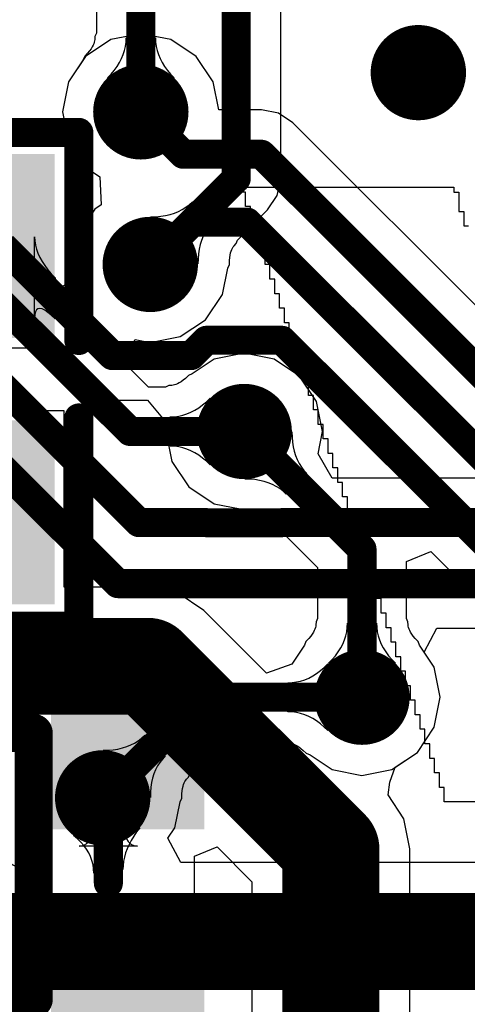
# Model space of a CAD drawing. Header units: millimetres. Extents: x 6.03 to 8.53, y 10.22 to 11.81.
# Tile 48 of 58: x 7.7 to 7.79, y 11.24 to 11.44. Entities that reach past the tile are written whole.
import ezdxf

# ---------------------------------------------------------------- set-up
doc = ezdxf.new("R2010")
doc.units = ezdxf.units.MM
doc.header["$MEASUREMENT"] = 0
for name, color, linetype in [('BottomLayer', 5, 'Continuous'), ('MultiLayer', 9, 'Continuous'), ('TopLayer', 1, 'Continuous'), ('TopOverlay', 2, 'Continuous'), ('TopPaste', 8, 'Continuous'), ('TopSolder', 216, 'Continuous')]:
    doc.layers.add(name, color=color, linetype=linetype)

# ---------------------------------------------------------------- blocks, each defined once
blk = doc.blocks.new('0603_1')
at = {"layer": 'TopLayer'}
for points in [[(-0.0425, -0.016), (-0.0125, -0.016), (-0.0425, 0.016), (-0.0125, 0.016)], [(0.0125, -0.016), (0.0425, -0.016), (0.0125, 0.016), (0.0425, 0.016)]]:
    blk.add_solid(points, dxfattribs=at)
at = {"layer": 'TopOverlay', "const_width": 0.006}
for points in [[(-0.051, 0.025), (-0.008, 0.025)], [(-0.051, 0.025), (-0.051, -0.025)], [(0.008, 0.025), (0.051, 0.025)], [(0.051, 0.025), (0.051, -0.025)], [(-0.051, -0.025), (-0.008, -0.025)], [(0.008, -0.025), (0.051, -0.025)]]:
    blk.add_lwpolyline(points, dxfattribs=at)
at = {"layer": 'TopOverlay', "const_width": 0.003}
for points in [[(-0.0525, 0.025, 1), (-0.0495, 0.025, 1)], [(-0.0525, 0.025, 1), (-0.0495, 0.025, 1)], [(-0.0095, 0.025, 1), (-0.0065, 0.025, 1)], [(0.0065, 0.025, 1), (0.0095, 0.025, 1)], [(0.0495, 0.025, 1), (0.0525, 0.025, 1)], [(0.0495, 0.025, 1), (0.0525, 0.025, 1)], [(-0.0525, -0.025, 1), (-0.0495, -0.025, 1)], [(-0.0525, -0.025, 1), (-0.0495, -0.025, 1)], [(-0.0095, -0.025, 1), (-0.0065, -0.025, 1)], [(0.0065, -0.025, 1), (0.0095, -0.025, 1)], [(0.0495, -0.025, 1), (0.0525, -0.025, 1)], [(0.0495, -0.025, 1), (0.0525, -0.025, 1)]]:
    blk.add_lwpolyline(points, format="xyb", close=True, dxfattribs=at)
at = {"layer": 'TopPaste'}
for points in [[(-0.0425, -0.016), (-0.0125, -0.016), (-0.0425, 0.016), (-0.0125, 0.016)], [(0.0125, -0.016), (0.0425, -0.016), (0.0125, 0.016), (0.0425, 0.016)]]:
    blk.add_solid(points, dxfattribs=at)
at = {"layer": 'TopSolder'}
for points in [[(-0.0465, -0.02), (-0.0085, -0.02), (-0.0465, 0.02), (-0.0085, 0.02)], [(0.0085, -0.02), (0.0465, -0.02), (0.0085, 0.02), (0.0465, 0.02)]]:
    blk.add_solid(points, dxfattribs=at)
blk = doc.blocks.new('SOT_233_3')
at = {"layer": 'TopLayer'}
for points in [[(0.009874, 0.017189), (0.009874, 0.040811), (-0.005874, 0.017189), (-0.005874, 0.040811)], [(-0.010126, -0.044811), (-0.010126, -0.021189), (-0.025874, -0.044811), (-0.025874, -0.021189)], [(0.028874, -0.044811), (0.028874, -0.021189), (0.013126, -0.044811), (0.013126, -0.021189)]]:
    blk.add_solid(points, dxfattribs=at)
at = {"layer": 'TopOverlay', "const_width": 0.007874}
for points in [[(-0.026, -0.0135885), (-0.026, 0.013)], [(0.029, 0.013), (-0.026, 0.013)], [(0.029, -0.0135885), (0.029, 0.013)], [(0.029, -0.0135885), (-0.026, -0.0135885)]]:
    blk.add_lwpolyline(points, dxfattribs=at)
at = {"layer": 'TopOverlay', "const_width": 0.003937}
for points in [[(-0.0279685, 0.013, 1), (-0.0240315, 0.013, 1)], [(-0.0279685, 0.013, 1), (-0.0240315, 0.013, 1)], [(0.0270315, 0.013, 1), (0.0309685, 0.013, 1)], [(0.0270315, 0.013, 1), (0.0309685, 0.013, 1)], [(-0.0279685, -0.0135885, 1), (-0.0240315, -0.0135885, 1)], [(-0.0279685, -0.0135885, 1), (-0.0240315, -0.0135885, 1)], [(0.0270315, -0.0135885, 1), (0.0309685, -0.0135885, 1)], [(0.0270315, -0.0135885, 1), (0.0309685, -0.0135885, 1)]]:
    blk.add_lwpolyline(points, format="xyb", close=True, dxfattribs=at)
at = {"layer": 'TopPaste'}
for points in [[(0.009874, 0.017189), (0.009874, 0.040811), (-0.005874, 0.017189), (-0.005874, 0.040811)], [(-0.010126, -0.044811), (-0.010126, -0.021189), (-0.025874, -0.044811), (-0.025874, -0.021189)], [(0.028874, -0.044811), (0.028874, -0.021189), (0.013126, -0.044811), (0.013126, -0.021189)]]:
    blk.add_solid(points, dxfattribs=at)
at = {"layer": 'TopSolder'}
for points in [[(0.013874, 0.013189), (0.013874, 0.044811), (-0.009874, 0.013189), (-0.009874, 0.044811)], [(-0.006126, -0.048811), (-0.006126, -0.017189), (-0.029874, -0.048811), (-0.029874, -0.017189)], [(0.032874, -0.048811), (0.032874, -0.017189), (0.009126, -0.048811), (0.009126, -0.017189)]]:
    blk.add_solid(points, dxfattribs=at)
blk = doc.blocks.new('WS_LOGO__300MIL__23')
at = {"layer": 'TopOverlay'}
for p, q in [((-0.1427566, 0.0897326), (-0.1427566, 0.0907326)), ((-0.1427566, 0.0907326), (-0.0987566, 0.0907326)), ((-0.1417566, 0.0897326), (-0.1427566, 0.0897326)), ((-0.1417566, 0.0867326), (-0.1417566, 0.0897326)), ((-0.0987566, 0.0907326), (-0.0987566, 0.0897326)), ((-0.0987566, 0.0897326), (-0.0977566, 0.0897326)), ((-0.0977566, 0.0897326), (-0.0977566, 0.0857326)), ((-0.1407566, 0.0867326), (-0.1417566, 0.0867326)), ((-0.1407566, 0.0837326), (-0.1407566, 0.0867326)), ((-0.0977566, 0.0857326), (-0.0967566, 0.0857326)), ((-0.0967566, 0.0857326), (-0.0967566, 0.0827326)), ((-0.1397566, 0.0837326), (-0.1407566, 0.0837326)), ((-0.1397566, 0.0807326), (-0.1397566, 0.0837326)), ((-0.0967566, 0.0827326), (-0.0957566, 0.0827326)), ((-0.1387566, 0.0807326), (-0.1397566, 0.0807326)), ((-0.1387566, 0.0777326), (-0.1387566, 0.0807326)), ((-0.1377566, 0.0777326), (-0.1387566, 0.0777326)), ((-0.1377566, 0.0747326), (-0.1377566, 0.0777326)), ((-0.1367566, 0.0747326), (-0.1377566, 0.0747326)), ((-0.1367566, 0.0717326), (-0.1367566, 0.0747326)), ((-0.1357566, 0.0717326), (-0.1367566, 0.0717326)), ((-0.1357566, 0.0687326), (-0.1357566, 0.0717326)), ((-0.1347566, 0.0687326), (-0.1357566, 0.0687326)), ((-0.1347566, 0.0657326), (-0.1347566, 0.0687326)), ((-0.1337566, 0.0657326), (-0.1347566, 0.0657326)), ((-0.1337566, 0.0627326), (-0.1337566, 0.0657326)), ((-0.1327566, 0.0627326), (-0.1337566, 0.0627326)), ((-0.1327566, 0.0597326), (-0.1327566, 0.0627326)), ((-0.1317566, 0.0597326), (-0.1327566, 0.0597326)), ((-0.1317566, 0.0567326), (-0.1317566, 0.0597326)), ((-0.1307566, 0.0567326), (-0.1317566, 0.0567326)), ((-0.1307566, 0.0537326), (-0.1307566, 0.0567326)), ((-0.1297566, 0.0537326), (-0.1307566, 0.0537326)), ((-0.1297566, 0.0507326), (-0.1297566, 0.0537326)), ((-0.1287566, 0.0507326), (-0.1297566, 0.0507326)), ((-0.1287566, 0.0477326), (-0.1287566, 0.0507326)), ((-0.1277566, 0.0477326), (-0.1287566, 0.0477326)), ((-0.1277566, 0.0447326), (-0.1277566, 0.0477326)), ((-0.1267566, 0.0447326), (-0.1277566, 0.0447326)), ((-0.1267566, 0.0417326), (-0.1267566, 0.0447326)), ((-0.1257566, 0.0417326), (-0.1267566, 0.0417326)), ((-0.1257566, 0.0387326), (-0.1257566, 0.0417326)), ((-0.1247566, 0.0387326), (-0.1257566, 0.0387326)), ((-0.1247566, 0.0357326), (-0.1247566, 0.0387326)), ((-0.1237566, 0.0357326), (-0.1247566, 0.0357326)), ((-0.1237566, 0.0327326), (-0.1237566, 0.0357326)), ((-0.1227566, 0.0327326), (-0.1237566, 0.0327326)), ((-0.1227566, 0.0297326), (-0.1227566, 0.0327326)), ((-0.1217566, 0.0297326), (-0.1227566, 0.0297326)), ((-0.1217566, 0.0267326), (-0.1217566, 0.0297326)), ((-0.1207566, 0.0267326), (-0.1217566, 0.0267326)), ((-0.1207566, 0.0237326), (-0.1207566, 0.0267326)), ((-0.1197566, 0.0237326), (-0.1207566, 0.0237326)), ((-0.1197566, 0.0207326), (-0.1197566, 0.0237326)), ((-0.1187566, 0.0207326), (-0.1197566, 0.0207326)), ((-0.1187566, 0.0177326), (-0.1187566, 0.0207326)), ((-0.1177566, 0.0177326), (-0.1187566, 0.0177326)), ((-0.1177566, 0.0147326), (-0.1177566, 0.0177326)), ((-0.1167566, 0.0147326), (-0.1177566, 0.0147326)), ((-0.1167566, 0.0117326), (-0.1167566, 0.0147326)), ((-0.1157566, 0.0117326), (-0.1167566, 0.0117326)), ((-0.1157566, 0.0087326), (-0.1157566, 0.0117326)), ((-0.1147566, 0.0087326), (-0.1157566, 0.0087326)), ((-0.1147566, 0.0057326), (-0.1147566, 0.0087326)), ((-0.1137566, 0.0057326), (-0.1147566, 0.0057326)), ((-0.1137566, 0.0027326), (-0.1137566, 0.0057326)), ((-0.1127566, 0.0027326), (-0.1137566, 0.0027326)), ((-0.1127566, -0.0002674), (-0.1127566, 0.0027326)), ((-0.1117566, -0.0002674), (-0.1127566, -0.0002674)), ((-0.1117566, -0.0032674), (-0.1117566, -0.0002674)), ((-0.1107566, -0.0032674), (-0.1117566, -0.0032674)), ((-0.1107566, -0.0062674), (-0.1107566, -0.0032674)), ((-0.1097566, -0.0062674), (-0.1107566, -0.0062674)), ((-0.1097566, -0.0092674), (-0.1097566, -0.0062674)), ((-0.1087566, -0.0092674), (-0.1097566, -0.0092674)), ((-0.1087566, -0.0122674), (-0.1087566, -0.0092674)), ((-0.1077566, -0.0122674), (-0.1087566, -0.0122674)), ((-0.1077566, -0.0152674), (-0.1077566, -0.0122674)), ((-0.1067566, -0.0152674), (-0.1077566, -0.0152674)), ((-0.1067566, -0.0182674), (-0.1067566, -0.0152674)), ((-0.1057566, -0.0182674), (-0.1067566, -0.0182674)), ((-0.1057566, -0.0212674), (-0.1057566, -0.0182674)), ((-0.1047566, -0.0212674), (-0.1057566, -0.0212674)), ((-0.1047566, -0.0242674), (-0.1047566, -0.0212674)), ((-0.1037566, -0.0242674), (-0.1047566, -0.0242674)), ((-0.1037566, -0.0272674), (-0.1037566, -0.0242674)), ((-0.1027566, -0.0272674), (-0.1037566, -0.0272674)), ((-0.1027566, -0.0302674), (-0.1027566, -0.0272674)), ((-0.1017566, -0.0302674), (-0.1027566, -0.0302674)), ((-0.1017566, -0.0332674), (-0.1017566, -0.0302674)), ((-0.1007566, -0.0332674), (-0.1017566, -0.0332674)), ((-0.1007566, -0.0362674), (-0.1007566, -0.0332674)), ((-0.0757566, -0.0362674), (-0.1007566, -0.0362674))]:
    blk.add_line(p, q, dxfattribs=at)

msp = doc.modelspace()

# ---------------------------------------------------------------- linework, layer by layer
at = {"layer": 'BottomLayer'}
for p, q in [((7.7062198, 11.3841698), (7.4951128, 11.5952768)), ((7.7532708, 11.4074804), (7.7532708, 11.5241441)), ((7.7152331, 11.5202294), (7.7152331, 11.4374937)), ((7.7149213, 11.4368259), (7.7148952, 11.4362347)), ((7.7152331, 11.4374937), (7.7149213, 11.4368259)), ((7.7145563, 11.4350267), (7.7143715, 11.4346732)), ((7.7146927, 11.4353507), (7.7145563, 11.4350267)), ((7.7147902, 11.4356532), (7.7146927, 11.4353507)), ((7.714856, 11.4359427), (7.7147902, 11.4356532)), ((7.7148952, 11.4362347), (7.714856, 11.4359427)), ((7.7210593, 11.4339329), (7.7212538, 11.4347893)), ((7.7212538, 11.4347893), (7.7213705, 11.4356581)), ((7.7213705, 11.4356581), (7.7214094, 11.4365395)), ((7.7214094, 11.4365395), (7.7274094, 11.4365395)), ((7.7274094, 11.4365395), (7.7274483, 11.4356581)), ((7.7274483, 11.4356581), (7.727565, 11.4347893)), ((7.727565, 11.4347893), (7.7277595, 11.4339329)), ((7.7128381, 11.43279), (7.7125243, 11.4319882)), ((7.7134348, 11.4334106), (7.7128381, 11.43279)), ((7.7138192, 11.4338648), (7.7134348, 11.4334106)), ((7.7141284, 11.4342856), (7.7138192, 11.4338648)), ((7.7143715, 11.4346732), (7.7141284, 11.4342856)), ((7.720437, 11.4322578), (7.720787, 11.4330891)), ((7.720787, 11.4330891), (7.7210593, 11.4339329)), ((7.7277595, 11.4339329), (7.7280318, 11.4330891)), ((7.7280318, 11.4330891), (7.7283818, 11.4322578)), ((7.7125243, 11.4319882), (7.7094861, 11.4274412)), ((7.71892, 11.4298388), (7.7195034, 11.4306327)), ((7.7195034, 11.4306327), (7.7200091, 11.431439)), ((7.7200091, 11.431439), (7.720437, 11.4322578)), ((7.7283818, 11.4322578), (7.7288097, 11.431439)), ((7.7288097, 11.431439), (7.7293154, 11.4306327)), ((7.7293154, 11.4306327), (7.7298988, 11.4298388)), ((7.7175196, 11.4282888), (7.7182587, 11.4290575)), ((7.7182587, 11.4290575), (7.71892, 11.4298388)), ((7.7298988, 11.4298388), (7.7305601, 11.4290575)), ((7.7305601, 11.4290575), (7.7312992, 11.4282888)), ((7.7094861, 11.4274412), (7.7082565, 11.4212598)), ((7.7312992, 11.4282888), (7.7175196, 11.4282888)), ((7.7082565, 11.4212598), (7.7094861, 11.4150784)), ((7.7094861, 11.4150784), (7.7129876, 11.409838)), ((7.7129876, 11.409838), (7.7159559, 11.4078546)), ((7.7159559, 11.4078546), (7.7162297, 11.4020241)), ((7.7525723, 11.4039687), (7.7532708, 11.4074804)), ((7.73439, 11.4020735), (7.7350406, 11.4026692)), ((7.7350406, 11.4026692), (7.7392857, 11.3984289)), ((7.7505831, 11.4009918), (7.7525723, 11.4039687)), ((7.7149407, 11.4011628), (7.7114392, 11.3959224)), ((7.7162297, 11.4020241), (7.7149407, 11.4011628)), ((7.730444, 11.4000521), (7.7313256, 11.4003288)), ((7.7313256, 11.4003288), (7.732161, 11.4006693)), ((7.732161, 11.4006693), (7.7329502, 11.4010736)), ((7.7329502, 11.4010736), (7.7336932, 11.4015417)), ((7.7336932, 11.4015417), (7.73439, 11.4020735)), ((7.7443277, 11.3947364), (7.7505831, 11.4009918)), ((7.7264557, 11.3995831), (7.7275221, 11.3996046)), ((7.7362045, 11.3898447), (7.7264557, 11.3995831)), ((7.7275221, 11.3996046), (7.7285422, 11.39969)), ((7.7285422, 11.39969), (7.7295162, 11.3998391)), ((7.7295162, 11.3998391), (7.730444, 11.4000521)), ((7.7392857, 11.3984289), (7.7386899, 11.3977781)), ((7.7376902, 11.3963381), (7.7372862, 11.3955489)), ((7.7381581, 11.3970812), (7.7376902, 11.3963381)), ((7.7386899, 11.3977781), (7.7381581, 11.3970812)), ((7.7114392, 11.3959224), (7.7102096, 11.389741)), ((7.7369461, 11.3947136), (7.7366699, 11.3938321)), ((7.7372862, 11.3955489), (7.7369461, 11.3947136)), ((7.7436765, 11.3936073), (7.7440759, 11.3940435)), ((7.7440759, 11.3940435), (7.7443277, 11.3947364)), ((7.7364577, 11.3929044), (7.7363093, 11.3919307)), ((7.7366699, 11.3938321), (7.7364577, 11.3929044)), ((7.742842, 11.3916897), (7.7429438, 11.3921347)), ((7.7429438, 11.3921347), (7.7430628, 11.3925145)), ((7.7430628, 11.3925145), (7.7431949, 11.3928391)), ((7.7431949, 11.3928391), (7.7433398, 11.3931221)), ((7.7433398, 11.3931221), (7.7434982, 11.3933737)), ((7.7434982, 11.3933737), (7.7436765, 11.3936073)), ((7.7362249, 11.3909107), (7.7362045, 11.3898447)), ((7.7363093, 11.3919307), (7.7362249, 11.3909107)), ((7.7426977, 11.3897204), (7.7427141, 11.39058)), ((7.7427141, 11.39058), (7.7427632, 11.3911725)), ((7.7427632, 11.3911725), (7.742842, 11.3916897)), ((7.7102096, 11.389741), (7.7108279, 11.3866328)), ((7.7412858, 11.3835596), (7.7423555, 11.3889369)), ((7.7423555, 11.3889369), (7.7426977, 11.3897204)), ((7.7108279, 11.3866328), (7.7062198, 11.3841698)), ((7.7377843, 11.3783192), (7.7412858, 11.3835596)), ((7.7325439, 11.3748177), (7.7377843, 11.3783192)), ((7.7207913, 11.3695983), (7.7232543, 11.3742064)), ((7.7232543, 11.3742064), (7.7263625, 11.3735881)), ((7.7263625, 11.3735881), (7.7325439, 11.3748177)), ((7.7259891, 11.3644005), (7.7207913, 11.3695983)), ((7.7395677, 11.3701475), (7.7350207, 11.3671093)), ((7.7457491, 11.3713771), (7.7395677, 11.3701475)), ((7.7519305, 11.3701475), (7.7457491, 11.3713771)), ((7.7571709, 11.366646), (7.7519305, 11.3701475)), ((7.7331447, 11.3658149), (7.7327229, 11.3655049)), ((7.7335981, 11.3661986), (7.7331447, 11.3658149)), ((7.7342189, 11.3667955), (7.7335981, 11.3661986)), ((7.7350207, 11.3671093), (7.7342189, 11.3667955)), ((7.7606724, 11.3614056), (7.7571709, 11.366646)), ((7.7295153, 11.3644005), (7.7259891, 11.3644005)), ((7.7301831, 11.3647123), (7.7295153, 11.3644005)), ((7.7307742, 11.3647384), (7.7301831, 11.3647123)), ((7.7310662, 11.3647776), (7.7307742, 11.3647384)), ((7.7313563, 11.3648435), (7.7310662, 11.3647776)), ((7.7316582, 11.3649409), (7.7313563, 11.3648435)), ((7.731982, 11.3650772), (7.7316582, 11.3649409)), ((7.7323355, 11.365262), (7.731982, 11.3650772)), ((7.7327229, 11.3655049), (7.7323355, 11.365262)), ((7.7379514, 11.3613749), (7.7387201, 11.362114)), ((7.7387201, 11.362114), (7.7387201, 11.3483344)), ((7.7347511, 11.3591966), (7.7355699, 11.3596245)), ((7.7355699, 11.3596245), (7.7363762, 11.3601302)), ((7.7363762, 11.3601302), (7.7371701, 11.3607136)), ((7.7371701, 11.3607136), (7.7379514, 11.3613749)), ((7.761902, 11.3552242), (7.7606724, 11.3614056)), ((7.7304694, 11.3582242), (7.7313508, 11.3582631)), ((7.7304694, 11.3522242), (7.7304694, 11.3582242)), ((7.7313508, 11.3582631), (7.7322196, 11.3583798)), ((7.7322196, 11.3583798), (7.733076, 11.3585743)), ((7.733076, 11.3585743), (7.7339198, 11.3588466)), ((7.7339198, 11.3588466), (7.7347511, 11.3591966)), ((7.7609773, 11.3505755), (7.761902, 11.3552242)), ((7.7313508, 11.3521853), (7.7304694, 11.3522242)), ((7.7322196, 11.3520686), (7.7313508, 11.3521853)), ((7.733076, 11.3518741), (7.7322196, 11.3520686)), ((7.7339198, 11.3516018), (7.733076, 11.3518741)), ((7.7347511, 11.3512518), (7.7339198, 11.3516018)), ((7.7355699, 11.3508239), (7.7347511, 11.3512518)), ((7.7363762, 11.3503182), (7.7355699, 11.3508239)), ((7.7371701, 11.3497348), (7.7363762, 11.3503182)), ((7.7379514, 11.3490735), (7.7371701, 11.3497348)), ((7.7639113, 11.3455754), (7.7609773, 11.3505755)), ((7.7387201, 11.3483344), (7.7379514, 11.3490735)), ((8.1774436, 11.3455754), (7.7639113, 11.3455754)), ((7.7829002, 11.3096105), (7.7854992, 11.3146105)), ((7.7854992, 11.3146105), (8.1702061, 11.3146105)), ((7.7849763, 11.3065034), (7.7829002, 11.3096105)), ((7.7622553, 11.3064727), (7.763024, 11.3072118)), ((7.763024, 11.3072118), (7.763024, 11.2934322)), ((7.759055, 11.3042944), (7.7598738, 11.3047223)), ((7.7598738, 11.3047223), (7.7606801, 11.305228)), ((7.7606801, 11.305228), (7.761474, 11.3058114)), ((7.761474, 11.3058114), (7.7622553, 11.3064727)), ((7.7862059, 11.300322), (7.7849763, 11.3065034)), ((7.7547733, 11.303322), (7.7556547, 11.3033609)), ((7.7547733, 11.297322), (7.7547733, 11.303322)), ((7.7556547, 11.3033609), (7.7565235, 11.3034776)), ((7.7565235, 11.3034776), (7.7573799, 11.3036721)), ((7.7573799, 11.3036721), (7.7582237, 11.3039444)), ((7.7582237, 11.3039444), (7.759055, 11.3042944)), ((7.7849763, 11.2941406), (7.7862059, 11.300322)), ((7.7556547, 11.2972831), (7.7547733, 11.297322)), ((7.7565235, 11.2971664), (7.7556547, 11.2972831)), ((7.7573799, 11.2969719), (7.7565235, 11.2971664)), ((7.7582237, 11.2966996), (7.7573799, 11.2969719)), ((7.759055, 11.2963496), (7.7582237, 11.2966996)), ((7.7598738, 11.2959217), (7.759055, 11.2963496)), ((7.7606801, 11.295416), (7.7598738, 11.2959217)), ((7.761474, 11.2948326), (7.7606801, 11.295416)), ((7.7622553, 11.2941713), (7.761474, 11.2948326)), ((7.7245677, 11.2918576), (7.7252184, 11.2924533)), ((7.7252184, 11.2924533), (7.7294611, 11.2882106)), ((7.763024, 11.2934322), (7.7622553, 11.2941713)), ((7.7814748, 11.2889002), (7.7849763, 11.2941406)), ((7.7215032, 11.2901133), (7.7223386, 11.2904536)), ((7.7223386, 11.2904536), (7.7231278, 11.2908577)), ((7.7231278, 11.2908577), (7.7238708, 11.2913257)), ((7.7238708, 11.2913257), (7.7245677, 11.2918576)), ((7.7345031, 11.2845181), (7.7411307, 11.2911457)), ((7.7411307, 11.2911457), (7.7538191, 11.2911457)), ((7.7538191, 11.2911457), (7.7544869, 11.2908339)), ((7.7544869, 11.2908339), (7.7550781, 11.2908078)), ((7.7550781, 11.2908078), (7.7553701, 11.2907686)), ((7.7553701, 11.2907686), (7.7556596, 11.2907028)), ((7.7556596, 11.2907028), (7.7559621, 11.2906053)), ((7.7559621, 11.2906053), (7.7562861, 11.2904689)), ((7.7562861, 11.2904689), (7.7566396, 11.2902841)), ((7.7566396, 11.2902841), (7.7570272, 11.290041)), ((7.7166338, 11.2893696), (7.7177, 11.2893906)), ((7.7263774, 11.279626), (7.7166338, 11.2893696)), ((7.7177, 11.2893906), (7.7187201, 11.2894755)), ((7.7187201, 11.2894755), (7.719694, 11.2896243)), ((7.719694, 11.2896243), (7.7206217, 11.2898368)), ((7.7206217, 11.2898368), (7.7215032, 11.2901133)), ((7.7570272, 11.290041), (7.757448, 11.2897318)), ((7.757448, 11.2897318), (7.7579022, 11.2893474)), ((7.7579022, 11.2893474), (7.7585228, 11.2887507)), ((7.7585228, 11.2887507), (7.7593246, 11.2884369)), ((7.7593246, 11.2884369), (7.7638716, 11.2853987)), ((7.7762344, 11.2853987), (7.7814748, 11.2889002)), ((7.7283335, 11.286863), (7.7278655, 11.28612)), ((7.7288654, 11.2875599), (7.7283335, 11.286863)), ((7.7294611, 11.2882106), (7.7288654, 11.2875599)), ((7.7271211, 11.2844954), (7.7268446, 11.2836139)), ((7.7274614, 11.2853308), (7.7271211, 11.2844954)), ((7.7278655, 11.28612), (7.7274614, 11.2853308)), ((7.7342513, 11.2838253), (7.7345031, 11.2845181)), ((7.7638716, 11.2853987), (7.770053, 11.2841691)), ((7.770053, 11.2841691), (7.7762344, 11.2853987)), ((7.7266321, 11.2826862), (7.7264833, 11.2817123)), ((7.7268446, 11.2836139), (7.7266321, 11.2826862)), ((7.7331179, 11.2819143), (7.7332372, 11.2822948)), ((7.7332372, 11.2822948), (7.7333698, 11.2826203)), ((7.7333698, 11.2826203), (7.7335144, 11.2829028)), ((7.7335144, 11.2829028), (7.7336737, 11.2831556)), ((7.7336737, 11.2831556), (7.7338515, 11.2833886)), ((7.7338515, 11.2833886), (7.7342513, 11.2838253)), ((7.7263984, 11.2806922), (7.7263774, 11.279626)), ((7.7264833, 11.2817123), (7.7263984, 11.2806922)), ((7.7328705, 11.2794981), (7.7328874, 11.2803584)), ((7.7328874, 11.2803584), (7.7329368, 11.2809512)), ((7.7329368, 11.2809512), (7.7330159, 11.2814689)), ((7.7330159, 11.2814689), (7.7331179, 11.2819143)), ((7.7314587, 11.2733462), (7.7325256, 11.2787098)), ((7.7325256, 11.2787098), (7.7328705, 11.2794981)), ((7.7300123, 11.2711815), (7.7314587, 11.2733462)), ((7.7326849, 11.2661815), (7.7300123, 11.2711815)), ((7.7942688, 11.2661815), (7.7326849, 11.2661815))]:
    msp.add_line(p, q, dxfattribs=at)
for points, const_width in [([(7.4780738, 11.5993386), (7.7221882, 11.3552242)], 0.006), ([(7.4731033, 11.5873386), (7.7240428, 11.3363991)], 0.006), ([(7.7244094, 11.4212598), (7.7244094, 11.5240303)], 0.006), ([(7.7440945, 11.4074804), (7.7440945, 11.5241441)], 0.006), ([(7.7263625, 11.3897484), (7.7440945, 11.4074804)], 0.006), ([(7.724394, 11.3877799), (7.7263625, 11.3897484)], 0.006), ([(7.7263625, 11.389741), (7.7263625, 11.3897484)], 0.006), ([(7.677593, 11.3658784), (7.7196846, 11.3237868)], 0.006), ([(7.7221882, 11.3552242), (7.7457491, 11.3552242)], 0.006), ([(7.7240428, 11.3363991), (7.7379269, 11.3363991)], 0.006), ([(7.7379269, 11.3363991), (7.7379443, 11.3363817)], 0.006), ([(7.7379443, 11.3363817), (7.7535539, 11.3363817)], 0.006), ([(7.7535539, 11.3363817), (7.7535713, 11.3363991)], 0.006), ([(7.7535713, 11.3363991), (8.1790706, 11.3363991)], 0.006), ([(7.7196846, 11.3237868), (8.1814532, 11.3237868)], 0.006), ([(7.7165354, 11.2795276), (7.7373298, 11.300322)], 0.006), ([(7.7373298, 11.300322), (7.770053, 11.300322)], 0.006), ([(7.6304235, 11.249868), (8.0805767, 11.249868)], 0.02)]:
    msp.add_lwpolyline(points, dxfattribs=dict(at, const_width=const_width))
for points, const_width in [([(7.776761, 11.4293658, 1), (7.7866034, 11.4293658, 1)], 0.0098425), ([(7.7194882, 11.4212598, 1), (7.7293306, 11.4212598, 1)], 0.0098425), ([(7.7229094, 11.4212598, 1), (7.7259094, 11.4212598, 1)], 0.003), ([(7.7425945, 11.4074804, 1), (7.7455945, 11.4074804, 1)], 0.003), ([(7.7425945, 11.4074804, 1), (7.7455945, 11.4074804, 1)], 0.003), ([(7.7214413, 11.389741, 1), (7.7312837, 11.389741, 1)], 0.0098425), ([(7.7248625, 11.3897484, 1), (7.7278625, 11.3897484, 1)], 0.003), ([(7.7248625, 11.3897484, 1), (7.7278625, 11.3897484, 1)], 0.003), ([(7.7248625, 11.3897484, 1), (7.7278625, 11.3897484, 1)], 0.003), ([(7.7248625, 11.389741, 1), (7.7278625, 11.389741, 1)], 0.003), ([(7.722894, 11.3877799, 1), (7.725894, 11.3877799, 1)], 0.003), ([(7.7408279, 11.3552242, 1), (7.7506703, 11.3552242, 1)], 0.0098425), ([(7.7206882, 11.3552242, 1), (7.7236882, 11.3552242, 1)], 0.003), ([(7.7206882, 11.3552242, 1), (7.7236882, 11.3552242, 1)], 0.003), ([(7.7442491, 11.3552242, 1), (7.7472491, 11.3552242, 1)], 0.003), ([(7.7225428, 11.3363991, 1), (7.7255428, 11.3363991, 1)], 0.003), ([(7.7225428, 11.3363991, 1), (7.7255428, 11.3363991, 1)], 0.003), ([(7.7364269, 11.3363991, 1), (7.7394269, 11.3363991, 1)], 0.003), ([(7.7364269, 11.3363991, 1), (7.7394269, 11.3363991, 1)], 0.003), ([(7.7364443, 11.3363817, 1), (7.7394443, 11.3363817, 1)], 0.003), ([(7.7364443, 11.3363817, 1), (7.7394443, 11.3363817, 1)], 0.003), ([(7.7520539, 11.3363817, 1), (7.7550539, 11.3363817, 1)], 0.003), ([(7.7520539, 11.3363817, 1), (7.7550539, 11.3363817, 1)], 0.003), ([(7.7520713, 11.3363991, 1), (7.7550713, 11.3363991, 1)], 0.003), ([(7.7520713, 11.3363991, 1), (7.7550713, 11.3363991, 1)], 0.003), ([(7.7181846, 11.3237868, 1), (7.7211846, 11.3237868, 1)], 0.003), ([(7.7181846, 11.3237868, 1), (7.7211846, 11.3237868, 1)], 0.003), ([(7.7651318, 11.300322, 1), (7.7749742, 11.300322, 1)], 0.0098425), ([(7.7358298, 11.300322, 1), (7.7388298, 11.300322, 1)], 0.003), ([(7.7358298, 11.300322, 1), (7.7388298, 11.300322, 1)], 0.003), ([(7.768553, 11.300322, 1), (7.771553, 11.300322, 1)], 0.003), ([(7.7116142, 11.2795276, 1), (7.7214566, 11.2795276, 1)], 0.0098425), ([(7.7150354, 11.2795276, 1), (7.7180354, 11.2795276, 1)], 0.003)]:
    msp.add_lwpolyline(points, format="xyb", close=True, dxfattribs=dict(at, const_width=const_width))
at = {"layer": 'MultiLayer', "const_width": 0.0098425}
for points in [[(7.776761, 11.4293658, 1), (7.7866034, 11.4293658, 1)], [(7.7194882, 11.4212598, 1), (7.7293306, 11.4212598, 1)], [(7.7214413, 11.389741, 1), (7.7312837, 11.389741, 1)], [(7.7408279, 11.3552242, 1), (7.7506703, 11.3552242, 1)], [(7.7651318, 11.300322, 1), (7.7749742, 11.300322, 1)], [(7.7116142, 11.2795276, 1), (7.7214566, 11.2795276, 1)]]:
    msp.add_lwpolyline(points, format="xyb", close=True, dxfattribs=at)
at = {"layer": 'TopLayer'}
for p, q in [((7.7244094, 11.4374127), (7.718228, 11.4361831)), ((7.7305908, 11.4361831), (7.7244094, 11.4374127)), ((7.718228, 11.4361831), (7.7129876, 11.4326816)), ((7.7358312, 11.4326816), (7.7305908, 11.4361831)), ((7.7129876, 11.4326816), (7.7094861, 11.4274412)), ((7.7393327, 11.4274412), (7.7358312, 11.4326816)), ((7.7094861, 11.4274412), (7.7082565, 11.4212598)), ((7.7404794, 11.4216767), (7.7393327, 11.4274412)), ((7.7082565, 11.4212598), (7.7086018, 11.4195242)), ((7.7493013, 11.4216767), (7.7404794, 11.4216767)), ((7.7528129, 11.4209782), (7.7493013, 11.4216767)), ((7.7557899, 11.418989), (7.7528129, 11.4209782)), ((7.7086018, 11.4195242), (7.7044983, 11.4145241)), ((7.8511974, 11.3235815), (7.7557899, 11.418989)), ((7.7044983, 11.4145241), (7.6646159, 11.4145241)), ((7.7024959, 11.3786441), (7.7024959, 11.3954456)), ((7.7024959, 11.3954456), (7.7025383, 11.3945971)), ((7.7025383, 11.3945971), (7.7026656, 11.3937485)), ((7.7026656, 11.3937485), (7.7028777, 11.3929)), ((7.7028777, 11.3929), (7.7031747, 11.3920515)), ((7.7031747, 11.3920515), (7.7035566, 11.3912029)), ((7.7035566, 11.3912029), (7.7040233, 11.3903544)), ((7.7040233, 11.3903544), (7.7045748, 11.3895059)), ((7.7045748, 11.3895059), (7.7052112, 11.3886574)), ((7.7052112, 11.3886574), (7.7059324, 11.3878088)), ((7.7059324, 11.3878088), (7.7067385, 11.3869603)), ((7.7067385, 11.3869603), (7.7067385, 11.378475)), ((7.7026656, 11.3799409), (7.7025383, 11.3793756)), ((7.7028777, 11.3803398), (7.7026656, 11.3799409)), ((7.7031747, 11.3805724), (7.7028777, 11.3803398)), ((7.7035566, 11.3806386), (7.7031747, 11.3805724)), ((7.7040233, 11.3805385), (7.7035566, 11.3806386)), ((7.7045748, 11.3802721), (7.7040233, 11.3805385)), ((7.7052112, 11.3798394), (7.7045748, 11.3802721)), ((7.7059324, 11.3792404), (7.7052112, 11.3798394)), ((7.7025383, 11.3793756), (7.7024959, 11.3786441)), ((7.7067385, 11.378475), (7.7059324, 11.3792404)), ((7.6646159, 11.3725241), (7.7013688, 11.3725241)), ((7.7013688, 11.3725241), (7.7021201, 11.3721606)), ((7.7021201, 11.3721606), (7.70231, 11.3722267)), ((7.70231, 11.3722267), (7.7024959, 11.3721497)), ((7.7024959, 11.3721497), (7.7033998, 11.3725241)), ((7.7033998, 11.3725241), (7.7039549, 11.3725241)), ((7.7039549, 11.3725241), (7.7120691, 11.3644099)), ((7.7120691, 11.3644099), (7.715046, 11.3624207)), ((7.715046, 11.3624207), (7.7185577, 11.3617222)), ((7.7185577, 11.3617222), (7.7257908, 11.3617222)), ((7.7257908, 11.3617222), (7.7298942, 11.3567221)), ((7.7086159, 11.3595241), (7.6646159, 11.3595241)), ((7.7086159, 11.3230345), (7.7086159, 11.3595241)), ((7.7298942, 11.3567221), (7.7295962, 11.3552242)), ((7.7295962, 11.3552242), (7.7308258, 11.3490428)), ((7.7458475, 11.3453822), (7.7555911, 11.3551258)), ((7.7555911, 11.3551258), (7.7556121, 11.3540596)), ((7.7556121, 11.3540596), (7.755697, 11.3530395)), ((7.755697, 11.3530395), (7.7558458, 11.3520656)), ((7.7558458, 11.3520656), (7.7560583, 11.3511379)), ((7.7560583, 11.3511379), (7.7563348, 11.3502564)), ((7.7563348, 11.3502564), (7.7566751, 11.349421)), ((7.7566751, 11.349421), (7.7570792, 11.3486318)), ((7.7308258, 11.3490428), (7.7343273, 11.3438024)), ((7.7570792, 11.3486318), (7.7575472, 11.3478888)), ((7.7575472, 11.3478888), (7.7580791, 11.3471919)), ((7.7469137, 11.3453612), (7.7458475, 11.3453822)), ((7.7479338, 11.3452763), (7.7469137, 11.3453612)), ((7.7489077, 11.3451275), (7.7479338, 11.3452763)), ((7.7586748, 11.3465412), (7.7544321, 11.3422985)), ((7.7580791, 11.3471919), (7.7586748, 11.3465412)), ((7.7343273, 11.3438024), (7.7395677, 11.3403009)), ((7.7498354, 11.344915), (7.7489077, 11.3451275)), ((7.7507169, 11.3446385), (7.7498354, 11.344915)), ((7.7515523, 11.3442982), (7.7507169, 11.3446385)), ((7.7523415, 11.3438941), (7.7515523, 11.3442982)), ((7.7530845, 11.3434261), (7.7523415, 11.3438941)), ((7.7537814, 11.3428942), (7.7530845, 11.3434261)), ((7.7544321, 11.3422985), (7.7537814, 11.3428942)), ((7.7395677, 11.3403009), (7.7449313, 11.339234)), ((7.7449313, 11.339234), (7.7457196, 11.3388891)), ((7.7457196, 11.3388891), (7.7465799, 11.3388722)), ((7.7465799, 11.3388722), (7.7471727, 11.3388228)), ((7.7471727, 11.3388228), (7.7476904, 11.3387437)), ((7.7476904, 11.3387437), (7.7481358, 11.3386417)), ((7.7481358, 11.3386417), (7.7485163, 11.3385224)), ((7.7485163, 11.3385224), (7.7488418, 11.3383898)), ((7.7488418, 11.3383898), (7.7491243, 11.3382452)), ((7.7491243, 11.3382452), (7.7493771, 11.3380859)), ((7.7493771, 11.3380859), (7.7496101, 11.3379081)), ((7.7496101, 11.3379081), (7.7500468, 11.3375083)), ((7.7500468, 11.3375083), (7.7507396, 11.3372565)), ((7.7507396, 11.3372565), (7.7608767, 11.3271194)), ((7.7792293, 11.3283429), (7.7842293, 11.330414)), ((7.7842293, 11.330414), (7.8025226, 11.3121207)), ((7.7608767, 11.3271194), (7.7608767, 11.3165559)), ((7.7792293, 11.3165558), (7.7792293, 11.3283429)), ((7.7258888, 11.3230345), (7.7086159, 11.3230345)), ((7.7321317, 11.3217927), (7.7258888, 11.3230345)), ((7.7374242, 11.3182564), (7.7321317, 11.3217927)), ((7.750373, 11.3053076), (7.7374242, 11.3182564)), ((7.7604338, 11.3147154), (7.7603363, 11.3144129)), ((7.7604996, 11.3150049), (7.7604338, 11.3147154)), ((7.7605388, 11.3152969), (7.7604996, 11.3150049)), ((7.7605649, 11.3158881), (7.7605388, 11.3152969)), ((7.7608767, 11.3165559), (7.7605649, 11.3158881)), ((7.7668974, 11.3138515), (7.7670141, 11.3147203)), ((7.7670141, 11.3147203), (7.767053, 11.3156017)), ((7.767053, 11.3156017), (7.773053, 11.3156017)), ((7.773053, 11.3156017), (7.7730919, 11.3147203)), ((7.7730919, 11.3147203), (7.7732086, 11.3138515)), ((7.7795411, 11.315888), (7.7792293, 11.3165558)), ((7.7795672, 11.3152969), (7.7795411, 11.315888)), ((7.7796064, 11.3150049), (7.7795672, 11.3152969)), ((7.7796723, 11.3147148), (7.7796064, 11.3150049)), ((7.7797697, 11.3144129), (7.7796723, 11.3147148)), ((7.7594628, 11.312927), (7.7590784, 11.3124728)), ((7.759772, 11.3133478), (7.7594628, 11.312927)), ((7.7600151, 11.3137354), (7.759772, 11.3133478)), ((7.7601999, 11.3140889), (7.7600151, 11.3137354)), ((7.7603363, 11.3144129), (7.7601999, 11.3140889)), ((7.7664306, 11.3121513), (7.7667029, 11.3129951)), ((7.7667029, 11.3129951), (7.7668974, 11.3138515)), ((7.7732086, 11.3138515), (7.7734031, 11.3129951)), ((7.7734031, 11.3129951), (7.7736754, 11.3121513)), ((7.779906, 11.3140891), (7.7797697, 11.3144129)), ((7.7800908, 11.3137356), (7.779906, 11.3140891)), ((7.7803337, 11.3133482), (7.7800908, 11.3137356)), ((7.7806437, 11.3129264), (7.7803337, 11.3133482)), ((7.7810274, 11.312473), (7.7806437, 11.3129264)), ((7.7581679, 11.3110504), (7.7555778, 11.307174)), ((7.7584817, 11.3118522), (7.7581679, 11.3110504)), ((7.7590784, 11.3124728), (7.7584817, 11.3118522)), ((7.7656527, 11.3105012), (7.7660806, 11.31132)), ((7.7660806, 11.31132), (7.7664306, 11.3121513)), ((7.7736754, 11.3121513), (7.7740254, 11.31132)), ((7.7740254, 11.31132), (7.7744533, 11.3105012)), ((7.7816243, 11.3118522), (7.7810274, 11.312473)), ((7.7819381, 11.3110504), (7.7816243, 11.3118522)), ((7.7849763, 11.3065034), (7.7819381, 11.3110504)), ((7.7639023, 11.3081197), (7.7645636, 11.308901)), ((7.7645636, 11.308901), (7.765147, 11.3096949)), ((7.765147, 11.3096949), (7.7656527, 11.3105012)), ((7.7744533, 11.3105012), (7.774959, 11.3096949)), ((7.774959, 11.3096949), (7.7755424, 11.308901)), ((7.7755424, 11.308901), (7.7762037, 11.3081197)), ((7.7555778, 11.307174), (7.750373, 11.3053076)), ((7.7631632, 11.307351), (7.7639023, 11.3081197)), ((7.7769428, 11.307351), (7.7631632, 11.307351)), ((7.7762037, 11.3081197), (7.7769428, 11.307351)), ((7.7862059, 11.300322), (7.7849763, 11.3065034)), ((7.7849763, 11.2941406), (7.7862059, 11.300322)), ((7.7814748, 11.2889002), (7.7849763, 11.2941406)), ((7.776905, 11.2858468), (7.7814748, 11.2889002)), ((7.7758022, 11.2827714), (7.776905, 11.2858468)), ((7.775421, 11.2801389), (7.7758022, 11.2827714)), ((7.7787142, 11.2752102), (7.775421, 11.2801389)), ((7.714588, 11.2734745), (7.714678, 11.2745149)), ((7.714678, 11.2745149), (7.714708, 11.2756777)), ((7.714708, 11.2756777), (7.720708, 11.2756777)), ((7.720708, 11.2756777), (7.720738, 11.2745149)), ((7.720738, 11.2745149), (7.720828, 11.2734745)), ((7.779956, 11.2689673), (7.7787142, 11.2752102)), ((7.7105321, 11.2717279), (7.7242135, 11.2733695)), ((7.714228, 11.2717609), (7.714438, 11.2725565)), ((7.714438, 11.2725565), (7.714588, 11.2734745)), ((7.720828, 11.2734745), (7.720978, 11.2725565)), ((7.720978, 11.2725565), (7.721188, 11.2717609)), ((7.7235474, 11.2724962), (7.7224257, 11.2707543)), ((7.7242135, 11.2733695), (7.7235474, 11.2724962)), ((7.7113255, 11.2710716), (7.7105321, 11.2717279)), ((7.7120354, 11.2703883), (7.7113255, 11.2710716)), ((7.7126618, 11.269678), (7.7120354, 11.2703883)), ((7.712788, 11.2698025), (7.713238, 11.2701085)), ((7.713238, 11.2701085), (7.713628, 11.2705369)), ((7.713628, 11.2705369), (7.713958, 11.2710877)), ((7.713958, 11.2710877), (7.714228, 11.2717609)), ((7.721188, 11.2717609), (7.721458, 11.2710877)), ((7.721458, 11.2710877), (7.721788, 11.2705369)), ((7.721788, 11.2705369), (7.722178, 11.2701085)), ((7.7224257, 11.2707543), (7.72197, 11.2698857)), ((7.722178, 11.2701085), (7.722628, 11.2698025)), ((7.711708, 11.2695577), (7.712278, 11.2696189)), ((7.723708, 11.2695577), (7.711708, 11.2695577)), ((7.712278, 11.2696189), (7.712788, 11.2698025)), ((7.7132047, 11.2689408), (7.7126618, 11.269678)), ((7.713664, 11.2681766), (7.7132047, 11.2689408)), ((7.7140399, 11.2673854), (7.713664, 11.2681766)), ((7.7212689, 11.2681534), (7.7210235, 11.2672896)), ((7.7215844, 11.2690187), (7.7212689, 11.2681534)), ((7.72197, 11.2698857), (7.7215844, 11.2690187)), ((7.722628, 11.2698025), (7.723138, 11.2696189)), ((7.723138, 11.2696189), (7.723708, 11.2695577)), ((7.735519, 11.2674871), (7.7401384, 11.2694006)), ((7.7401384, 11.2694006), (7.747329, 11.26221)), ((7.779956, 11.1721312), (7.779956, 11.2689673)), ((7.694897, 11.2673166), (7.699897, 11.264644)), ((7.7143322, 11.2665672), (7.7140399, 11.2673854)), ((7.714541, 11.265722), (7.7143322, 11.2665672)), ((7.7208482, 11.2664274), (7.7207431, 11.2655668)), ((7.7210235, 11.2672896), (7.7208482, 11.2664274)), ((7.735519, 11.2480497), (7.735519, 11.2674871)), ((7.699897, 11.264644), (7.699897, 11.2480497)), ((7.7146662, 11.2648499), (7.714541, 11.265722)), ((7.714708, 11.2639507), (7.7146662, 11.2648499)), ((7.720708, 11.2647078), (7.714708, 11.2639507)), ((7.7207431, 11.2655668), (7.720708, 11.2647078)), ((7.747329, 11.26221), (7.747329, 11.1776315)), ((7.699897, 11.2480497), (7.735519, 11.2480497))]:
    msp.add_line(p, q, dxfattribs=at)
for points, const_width in [([(7.776761, 11.4293658, 1), (7.7866034, 11.4293658, 1)], 0.0098425), ([(7.7194882, 11.4212598, 1), (7.7293306, 11.4212598, 1)], 0.0098425), ([(7.7229094, 11.4212598, 1), (7.7259094, 11.4212598, 1)], 0.003), ([(7.7316688, 11.4125004, 1), (7.7346688, 11.4125004, 1)], 0.003), ([(7.7316688, 11.4125004, 1), (7.7346688, 11.4125004, 1)], 0.003), ([(7.7478013, 11.4125004, 1), (7.7508013, 11.4125004, 1)], 0.003), ([(7.7478013, 11.4125004, 1), (7.7508013, 11.4125004, 1)], 0.003), ([(7.7336219, 11.3985004, 1), (7.7366219, 11.3985004, 1)], 0.003), ([(7.7336219, 11.3985004, 1), (7.7366219, 11.3985004, 1)], 0.003), ([(7.7448308, 11.3985004, 1), (7.7478308, 11.3985004, 1)], 0.003), ([(7.7448308, 11.3985004, 1), (7.7478308, 11.3985004, 1)], 0.003), ([(7.7214413, 11.389741, 1), (7.7312837, 11.389741, 1)], 0.0098425), ([(7.7248625, 11.389741, 1), (7.7278625, 11.389741, 1)], 0.003), ([(7.7364443, 11.3740667, 1), (7.7394443, 11.3740667, 1)], 0.003), ([(7.7364443, 11.3740667, 1), (7.7394443, 11.3740667, 1)], 0.003), ([(7.7520539, 11.3740667, 1), (7.7550539, 11.3740667, 1)], 0.003), ([(7.7520539, 11.3740667, 1), (7.7550539, 11.3740667, 1)], 0.003), ([(7.7170577, 11.3708985, 1), (7.7200577, 11.3708985, 1)], 0.003), ([(7.7170577, 11.3708985, 1), (7.7200577, 11.3708985, 1)], 0.003), ([(7.7332761, 11.3708985, 1), (7.7362761, 11.3708985, 1)], 0.003), ([(7.7332761, 11.3708985, 1), (7.7362761, 11.3708985, 1)], 0.003), ([(7.7408279, 11.3552242, 1), (7.7506703, 11.3552242, 1)], 0.0098425), ([(7.7442491, 11.3552242, 1), (7.7472491, 11.3552242, 1)], 0.003), ([(7.768553, 11.3309203, 1), (7.771553, 11.3309203, 1)], 0.003), ([(7.768553, 11.3309203, 1), (7.771553, 11.3309203, 1)], 0.003), ([(7.7208888, 11.306721, 1), (7.7308888, 11.306721, 1)], 0.01), ([(7.7208888, 11.306721, 1), (7.7308888, 11.306721, 1)], 0.01), ([(7.7651318, 11.300322, 1), (7.7749742, 11.300322, 1)], 0.0098425), ([(7.768553, 11.300322, 1), (7.771553, 11.300322, 1)], 0.003), ([(7.7116142, 11.2795276, 1), (7.7214566, 11.2795276, 1)], 0.0098425), ([(7.7150354, 11.2795276, 1), (7.7180354, 11.2795276, 1)], 0.003), ([(7.716208, 11.278355, 1), (7.719208, 11.278355, 1)], 0.003), ([(7.716208, 11.278355, 1), (7.719208, 11.278355, 1)], 0.003), ([(7.7586425, 11.2689673, 1), (7.7686425, 11.2689673, 1)], 0.01), ([(7.7586425, 11.2689673, 1), (7.7686425, 11.2689673, 1)], 0.01), ([(7.716208, 11.2619237, 1), (7.719208, 11.2619237, 1)], 0.003)]:
    msp.add_lwpolyline(points, format="xyb", close=True, dxfattribs=dict(at, const_width=const_width))
for points, const_width in [([(7.7244094, 11.4212598), (7.7331688, 11.4125004)], 0.006), ([(7.7331688, 11.4125004), (7.7493013, 11.4125004)], 0.006), ([(7.7493013, 11.4125004), (7.8447088, 11.3170929)], 0.006), ([(7.7263625, 11.389741), (7.7351219, 11.3985004)], 0.006), ([(7.7351219, 11.3985004), (7.7463308, 11.3985004)], 0.006), ([(7.7463308, 11.3985004), (7.8307088, 11.3141224)], 0.006), ([(7.6959321, 11.3935241), (7.7185577, 11.3708985)], 0.006), ([(7.7347761, 11.3708985), (7.7379443, 11.3740667)], 0.006), ([(7.7379443, 11.3740667), (7.7535539, 11.3740667)], 0.006), ([(7.7535539, 11.3740667), (7.8116989, 11.3159217)], 0.006), ([(7.7185577, 11.3708985), (7.7347761, 11.3708985)], 0.006), ([(7.7457491, 11.3552242), (7.770053, 11.3309203)], 0.006), ([(7.770053, 11.300322), (7.770053, 11.3309203)], 0.006), ([(7.5544045, 11.306721), (7.7258888, 11.306721)], 0.02), ([(7.7258888, 11.306721), (7.7636425, 11.2689673)], 0.02), ([(7.7165354, 11.2795276), (7.717708, 11.278355)], 0.006), ([(7.717708, 11.2619237), (7.717708, 11.278355)], 0.006), ([(7.7636425, 11.1708742), (7.7636425, 11.2689673)], 0.02)]:
    msp.add_lwpolyline(points, dxfattribs=dict(at, const_width=const_width))

# ---------------------------------------------------------------- block references
for name, p, rotation in [('WS_LOGO__300MIL__23', (7.8877953, 11.3149606), 360), ('0603_1', (7.6866159, 11.3660241), 270), ('SOT_233_3', (7.688708, 11.2639237), 90)]:
    msp.add_blockref(name, p, dxfattribs=dict(rotation=rotation))

doc.saveas('drawing.dxf')
